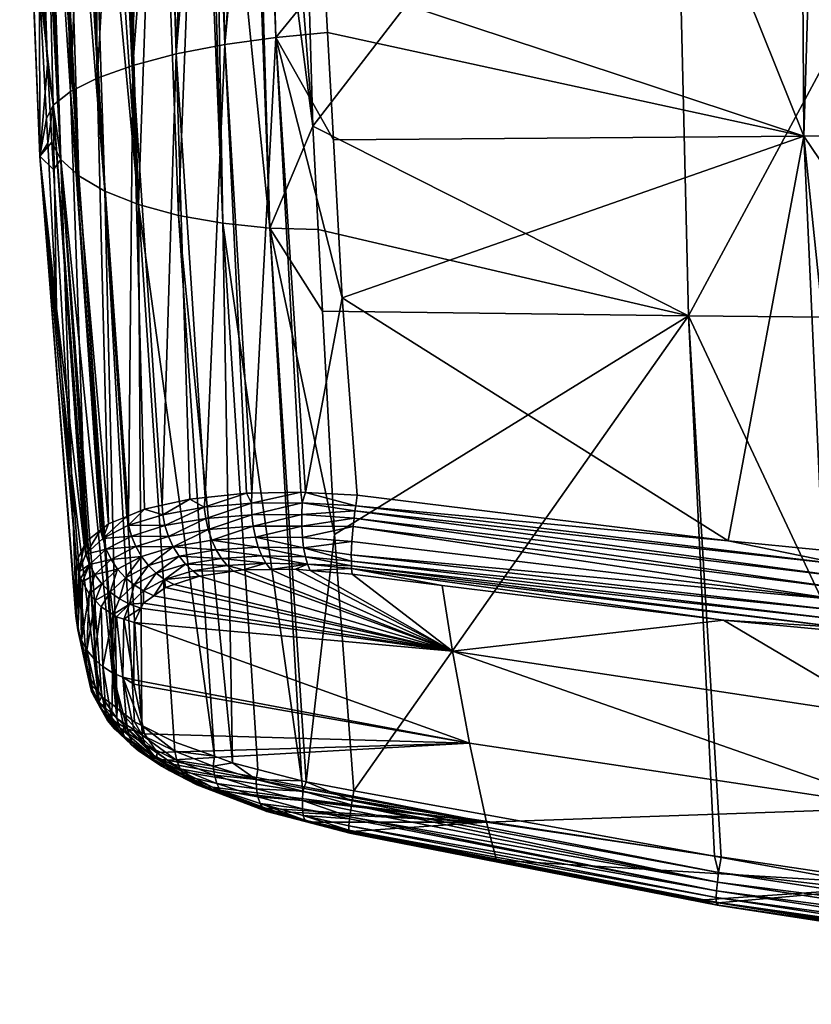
# Model space of a CAD drawing. Extents: x -0.096 to 0.095, y -0.173 to 0.
# Tile 66 of 202: x -0.096 to -0.063, y -0.073 to -0.032. Entities that reach past the tile are written whole.
import ezdxf

# ---------------------------------------------------------------- set-up
doc = ezdxf.new("R2010")
doc.units = 0
doc.layers.add('mesh', color=7, linetype='CONTINUOUS')

msp = doc.modelspace()

# ---------------------------------------------------------------- meshes
at = {"layer": 'mesh'}
mesh = msp.add_polyface(dxfattribs=at)
corners = [(-0.053246, -0.016041, -0.029793), (-0.053234, -0.016025, -0.029656), (-0.053645, -0.016027, -0.029627), (-0.048192, -0.015996, -0.03001), (-0.053285, -0.016562, -0.030246), (-0.037823, -0.01631, -0.031512), (-0.053282, -0.016419, -0.030214), (-0.053308, -0.016694, -0.030226), (-0.053333, -0.016824, -0.03021), (-0.052728, -0.016821, -0.030253), (-0.053276, -0.016284, -0.030144), (-0.068702, -0.016566, -0.028471), (-0.068695, -0.01643, -0.028402), (-0.053267, -0.016171, -0.030044), (-0.068683, -0.016316, -0.028302), (-0.053257, -0.016088, -0.029922), (-0.068669, -0.016234, -0.02818), (-0.068654, -0.016186, -0.028051), (-0.068611, -0.016189, -0.02771), (-0.061378, -0.015853, 0.004248), (-0.060777, -0.015826, 0.001699), (-0.048192, -0.016013, 0.021074), (-0.063059, -0.015912, 0.007628), (-0.062237, -0.015885, 0.006342), (-0.063724, -0.015933, 0.008668), (-0.065151, -0.015974, 0.01024), (-0.065492, -0.015983, 0.010507), (-0.061727, -0.016133, 0.020248), (-0.067324, -0.01603, 0.011943), (-0.07007, -0.015965, -0.013852), (-0.067588, -0.015921, -0.012644), (-0.067227, -0.015914, -0.012386), (-0.06586, -0.015889, -0.011407), (-0.049061, -0.01644, 0.021633), (-0.042173, -0.036572, 0.027553), (-0.062647, -0.016581, 0.02067), (-0.068596, -0.0155, 0.01267), (-0.068612, -0.01606, 0.01264), (-0.069193, -0.016073, 0.012955), (-0.071807, -0.016126, 0.013843), (-0.068672, -0.016992, -0.028251), (-0.068705, -0.016709, -0.028504), (-0.062615, -0.016143, 0.020173), (-0.072171, -0.016133, 0.013901), (-0.041807, -0.015956, 0.021464), (-0.041829, -0.01608, 0.021804), (-0.062648, -0.016405, 0.020661), (-0.06264, -0.016266, 0.020529), (-0.041836, -0.016299, 0.021986), (-0.062628, -0.016175, 0.02036), (-0.041821, -0.01599, 0.021637), (-0.063397, -0.016589, 0.020617), (-0.071291, -0.016671, 0.020058), (-0.083417, -0.016576, 0.018796), (-0.083379, -0.016402, 0.01839), (-0.083394, -0.016425, 0.018539)]
mesh.append_faces([[corners[k] for k in face] for face in [(0, 1, 2, 2), (0, 3, 1, 1), (4, 5, 6, 6), (7, 8, 9, 9), (10, 11, 6, 6), (10, 12, 11, 11), (13, 12, 10, 10), (13, 14, 12, 12), (15, 14, 13, 13), (15, 16, 14, 14), (0, 16, 15, 15), (0, 17, 16, 16), (2, 17, 0, 0), (2, 18, 17, 17), (19, 20, 21, 21), (21, 22, 23, 23), (24, 22, 21, 21), (21, 25, 24, 24), (21, 26, 25, 25), (27, 26, 21, 21), (27, 28, 26, 26), (2, 29, 18, 18), (2, 30, 29, 29), (2, 31, 30, 30), (1, 31, 2, 2), (1, 32, 31, 31), (3, 32, 1, 1), (33, 34, 35, 35), (36, 37, 38, 38), (39, 36, 38, 38), (40, 8, 41, 41), (7, 41, 8, 8), (4, 41, 7, 7), (6, 41, 4, 4), (6, 11, 41, 41), (42, 39, 38, 38), (42, 28, 27, 27), (42, 37, 28, 28), (38, 37, 42, 42), (42, 43, 39, 39), (21, 42, 27, 27), (21, 44, 42, 42), (45, 46, 47, 47), (48, 33, 46, 46), (49, 42, 50, 50), (47, 49, 45, 45), (46, 51, 52, 52), (46, 35, 51, 51), (33, 35, 46, 46), (53, 47, 46, 46), (49, 54, 42, 42), (47, 55, 49, 49)]])
mesh = msp.add_polyface(dxfattribs=at)
corners = [(-0.036424, -0.044377, -0.021377), (-0.037807, -0.016733, -0.031298), (-0.052251, -0.044261, -0.020039), (-0.03678, -0.016727, -0.03137), (-0.022692, -0.016645, -0.032357), (-0.053333, -0.016824, -0.03021), (-0.06802, -0.044109, -0.018245), (-0.052728, -0.016821, -0.030253), (-0.056669, -0.068279, -0.009675), (-0.066953, -0.066416, -0.009001), (-0.066675, -0.066466, -0.009019), (-0.036178, -0.070615, -0.010563), (-0.03577, -0.070662, -0.01058), (-0.022203, -0.044423, -0.022119), (-0.061658, -0.056969, 0.028781), (-0.061632, -0.057147, 0.028346), (-0.066571, -0.056672, 0.027849), (-0.060244, -0.05728, 0.028485), (-0.051119, -0.058157, 0.029402), (-0.062493, -0.053778, 0.029926), (-0.061535, -0.054386, 0.03012), (-0.066379, -0.053403, 0.029541), (-0.061475, -0.053876, 0.030027), (-0.050961, -0.054888, 0.03107), (-0.041151, -0.056085, 0.031889), (-0.041597, -0.055539, 0.031754), (-0.041111, -0.055573, 0.031789), (-0.035368, -0.055973, 0.032209), (-0.041223, -0.057544, 0.031562), (-0.061663, -0.056283, 0.029507), (-0.061647, -0.055848, 0.029782), (-0.041233, -0.05798, 0.031291), (-0.041235, -0.058359, 0.030955), (-0.061666, -0.056661, 0.029167), (-0.041205, -0.057069, 0.031755), (-0.04118, -0.056575, 0.031864), (-0.020696, -0.058074, 0.032833), (-0.061581, -0.054877, 0.030092), (-0.061619, -0.055372, 0.02998), (-0.020684, -0.05758, 0.032939), (-0.081788, -0.052161, 0.027668), (-0.081864, -0.052812, 0.027566), (-0.063253, -0.036693, 0.026139), (-0.063397, -0.016589, 0.020617), (-0.071291, -0.016671, 0.020058), (-0.062647, -0.016581, 0.02067), (-0.042173, -0.036572, 0.027553), (-0.049061, -0.01644, 0.021633), (-0.042333, -0.016396, 0.021932), (-0.082318, -0.043361, 0.025861), (-0.068672, -0.016992, -0.028251), (-0.081928, -0.054543, 0.026292), (-0.081823, -0.052463, 0.027621), (-0.081758, -0.051954, 0.027655), (-0.041836, -0.016299, 0.021986), (-0.02109, -0.036493, 0.028406)]
mesh.append_faces([[corners[k] for k in face] for face in [(0, 1, 2, 2), (0, 3, 1, 1), (4, 3, 0, 0), (2, 5, 6, 6), (2, 7, 5, 5), (1, 7, 2, 2), (6, 8, 2, 2), (9, 10, 6, 6), (11, 0, 2, 2), (12, 13, 0, 0), (14, 15, 16, 16), (14, 17, 15, 15), (14, 18, 17, 17), (19, 20, 21, 21), (19, 22, 20, 20), (23, 20, 22, 22), (23, 24, 20, 20), (25, 24, 23, 23), (24, 26, 27, 27), (25, 26, 24, 24), (28, 29, 30, 30), (28, 31, 29, 29), (32, 14, 33, 33), (31, 33, 29, 29), (31, 32, 33, 33), (34, 35, 36, 36), (34, 37, 35, 35), (38, 37, 34, 34), (35, 24, 39, 39), (35, 20, 24, 24), (37, 20, 35, 35), (37, 40, 20, 20), (28, 38, 34, 34), (30, 38, 28, 28), (30, 41, 38, 38), (42, 19, 21, 21), (43, 42, 44, 44), (45, 42, 43, 43), (45, 46, 42, 42), (47, 48, 46, 46), (26, 46, 27, 27), (42, 22, 19, 19), (42, 23, 22, 22), (46, 23, 42, 42), (46, 25, 23, 23), (26, 25, 46, 46), (49, 42, 21, 21), (6, 5, 50, 50), (51, 14, 16, 16), (38, 52, 37, 37), (20, 53, 21, 21), (46, 54, 55, 55)]])
mesh = msp.add_polyface(dxfattribs=at)
corners = [(-0.083304, -0.040548, -0.017389), (-0.06802, -0.044109, -0.018245), (-0.08353, -0.036282, -0.019083), (-0.085299, -0.040485, -0.016965), (-0.085999, -0.017176, -0.025747), (-0.087657, -0.017184, -0.025151), (-0.087239, -0.040287, -0.016205), (-0.09506, -0.017007, -0.014356), (-0.094487, -0.033727, -0.008025), (-0.093927, -0.037651, -0.00859), (-0.094297, -0.036938, -0.006722), (-0.09423, -0.038062, -0.006266), (-0.083125, -0.043913, -0.016053), (-0.094805, -0.037512, 0.002989), (-0.095533, -0.016967, -0.008583), (-0.09481, -0.03048, 0.010398), (-0.09563, -0.016952, -0.000732), (-0.094519, -0.035959, 0.011672), (-0.094465, -0.03698, 0.011909), (-0.094104, -0.043786, 0.013491), (-0.094244, -0.035414, 0.013756), (-0.089537, -0.016916, 0.016558), (-0.088467, -0.016903, 0.017331), (-0.089168, -0.033296, 0.021018), (-0.085504, -0.016864, 0.018524), (-0.083052, -0.030134, 0.022639), (-0.08506, -0.03261, 0.022866), (-0.08268, -0.036844, 0.024274), (-0.082318, -0.043361, 0.025861), (-0.082926, -0.032415, 0.023195), (-0.09114, -0.052364, 0.021866), (-0.092431, -0.034292, 0.017781), (-0.090953, -0.033765, 0.019546), (-0.091964, -0.052702, 0.020619), (-0.093536, -0.034851, 0.015816), (-0.092888, -0.053421, 0.018232), (-0.063253, -0.036693, 0.026139), (-0.071291, -0.016671, 0.020058), (-0.068672, -0.016992, -0.028251), (-0.084076, -0.017161, -0.026284), (-0.085026, -0.017171, -0.026097), (-0.08819, -0.017124, -0.024889), (-0.089077, -0.039963, -0.015133), (-0.08994, -0.017177, -0.023714), (-0.090727, -0.039516, -0.013775), (-0.09282, -0.017129, -0.020473), (-0.092116, -0.038965, -0.012184), (-0.091453, -0.017158, -0.022269), (-0.091592, -0.017099, -0.022184), (-0.093861, -0.017092, -0.018503), (-0.09319, -0.038333, -0.010429), (-0.094622, -0.017051, -0.016439), (-0.094496, -0.017063, -0.017038), (-0.095593, -0.016958, -0.003728), (-0.094691, -0.016977, 0.009039), (-0.091397, -0.016846, 0.014999), (-0.090672, -0.01693, 0.015737), (-0.092806, -0.016954, 0.013218), (-0.08967, -0.016918, 0.016462), (-0.087762, -0.016808, 0.017668), (-0.087167, -0.032907, 0.022134), (-0.087569, -0.016892, 0.017725), (-0.086045, -0.051423, 0.02631), (-0.083838, -0.051397, 0.027165), (-0.084023, -0.051388, 0.027125), (-0.089754, -0.05193, 0.023579), (-0.087973, -0.051605, 0.025118)]
mesh.append_faces([[corners[k] for k in face] for face in [(0, 1, 2, 2), (3, 0, 2, 2), (2, 4, 3, 3), (5, 6, 3, 3), (7, 8, 9, 9), (9, 10, 11, 11), (8, 10, 9, 9), (3, 12, 0, 0), (13, 10, 8, 8), (7, 14, 8, 8), (15, 13, 16, 16), (17, 13, 15, 15), (17, 18, 13, 13), (18, 19, 13, 13), (11, 10, 13, 13), (20, 17, 15, 15), (21, 22, 23, 23), (24, 25, 26, 26), (26, 27, 28, 28), (26, 29, 27, 27), (25, 29, 26, 26), (30, 31, 32, 32), (33, 34, 31, 31), (34, 35, 20, 20), (18, 20, 19, 19), (18, 17, 20, 20), (36, 29, 25, 25), (37, 36, 25, 25), (27, 36, 28, 28), (27, 29, 36, 36), (2, 1, 38, 38), (39, 40, 2, 2), (41, 42, 6, 6), (43, 44, 42, 42), (44, 45, 46, 46), (47, 48, 44, 44), (49, 50, 46, 46), (50, 51, 9, 9), (52, 51, 50, 50), (8, 53, 13, 13), (20, 54, 34, 34), (15, 54, 20, 20), (55, 32, 31, 31), (55, 56, 32, 32), (34, 57, 31, 31), (58, 23, 32, 32), (23, 59, 60, 60), (59, 61, 60, 60), (26, 62, 60, 60), (63, 64, 26, 26), (23, 65, 32, 32), (60, 66, 23, 23)]])
mesh = msp.add_polyface(dxfattribs=at)
corners = [(-0.092261, -0.017015, -0.021321), (-0.092235, -0.017143, -0.021302), (-0.091759, -0.017155, -0.021977), (-0.092883, -0.017002, -0.020428), (-0.08353, -0.036282, -0.019083), (-0.085026, -0.017171, -0.026097), (-0.085999, -0.017176, -0.025747), (-0.087956, -0.017183, -0.024962), (-0.087239, -0.040287, -0.016205), (-0.087657, -0.017184, -0.025151), (-0.090727, -0.039516, -0.013775), (-0.092116, -0.038965, -0.012184), (-0.093303, -0.017118, -0.019789), (-0.09343, -0.017112, -0.019497), (-0.09319, -0.038333, -0.010429), (-0.094292, -0.017073, -0.017509), (-0.094496, -0.017063, -0.017038), (-0.093927, -0.037651, -0.00859), (-0.094837, -0.017029, -0.01542), (-0.09506, -0.017007, -0.014356), (-0.087167, -0.032907, 0.022134), (-0.087569, -0.016892, 0.017725), (-0.085964, -0.01687, 0.01843), (-0.068672, -0.016992, -0.028251), (-0.084076, -0.017161, -0.026284), (-0.091592, -0.017099, -0.022184), (-0.09282, -0.017129, -0.020473), (-0.086169, -0.017177, -0.025686), (-0.08819, -0.017124, -0.024889), (-0.091453, -0.017158, -0.022269), (-0.08994, -0.017177, -0.023714), (-0.084082, -0.017036, -0.026312), (-0.086206, -0.017055, -0.025784), (-0.090007, -0.017054, -0.023688), (-0.088199, -0.016993, -0.024901), (-0.085299, -0.040485, -0.016965), (-0.089077, -0.039963, -0.015133), (-0.093861, -0.017092, -0.018503), (-0.094622, -0.017051, -0.016439), (-0.094805, -0.037512, 0.002989), (-0.095593, -0.016958, -0.003728), (-0.09563, -0.016952, -0.000732), (-0.094487, -0.033727, -0.008025), (-0.095533, -0.016967, -0.008583), (-0.09481, -0.03048, 0.010398), (-0.095126, -0.016984, 0.006926), (-0.093536, -0.034851, 0.015816), (-0.094691, -0.016977, 0.009039), (-0.093968, -0.016967, 0.011194), (-0.094868, -0.016979, 0.008511), (-0.091397, -0.016846, 0.014999), (-0.092431, -0.034292, 0.017781), (-0.092537, -0.016951, 0.013676), (-0.092806, -0.016954, 0.013218), (-0.08967, -0.016918, 0.016462), (-0.090953, -0.033765, 0.019546), (-0.090672, -0.01693, 0.015737), (-0.089537, -0.016916, 0.016558), (-0.089168, -0.033296, 0.021018), (-0.088467, -0.016903, 0.017331), (-0.087762, -0.016808, 0.017668), (-0.085657, -0.016781, 0.018487), (-0.085504, -0.016864, 0.018524), (-0.08506, -0.03261, 0.022866), (-0.083428, -0.016834, 0.018949), (-0.083052, -0.030134, 0.022639), (-0.071291, -0.016671, 0.020058)]
mesh.append_faces([[corners[k] for k in face] for face in [(0, 1, 2, 2), (0, 3, 1, 1), (4, 5, 6, 6), (7, 8, 9, 9), (10, 2, 1, 1), (11, 12, 13, 13), (14, 15, 16, 16), (17, 18, 19, 19), (20, 21, 22, 22), (4, 23, 24, 24), (25, 0, 2, 2), (3, 26, 1, 1), (5, 27, 6, 6), (7, 9, 28, 28), (25, 29, 30, 30), (24, 27, 5, 5), (31, 27, 24, 24), (31, 32, 27, 27), (28, 33, 30, 30), (34, 33, 28, 28), (27, 28, 9, 9), (32, 28, 27, 27), (32, 34, 28, 28), (33, 25, 30, 30), (35, 6, 27, 27), (9, 35, 27, 27), (28, 8, 7, 7), (30, 36, 28, 28), (29, 10, 30, 30), (10, 1, 26, 26), (10, 25, 2, 2), (37, 11, 13, 13), (11, 26, 12, 12), (14, 37, 15, 15), (17, 38, 18, 18), (39, 40, 41, 41), (42, 43, 40, 40), (44, 41, 45, 45), (46, 47, 48, 48), (44, 49, 47, 47), (45, 49, 44, 44), (50, 51, 52, 52), (51, 53, 52, 52), (46, 48, 53, 53), (54, 55, 56, 56), (57, 58, 54, 54), (58, 59, 60, 60), (20, 22, 61, 61), (62, 63, 61, 61), (64, 65, 62, 62), (63, 20, 61, 61), (66, 65, 64, 64)]])
mesh = msp.add_polyface(dxfattribs=at)
corners = [(-0.086841, -0.062567, -0.006489), (-0.087239, -0.040287, -0.016205), (-0.089077, -0.039963, -0.015133), (-0.083986, -0.063309, -0.007634), (-0.085299, -0.040485, -0.016965), (-0.089727, -0.052319, 0.023704), (-0.088609, -0.051672, 0.024707), (-0.088008, -0.052012, 0.025185), (-0.086266, -0.051427, 0.026221), (-0.086063, -0.051847, 0.026357), (-0.087072, -0.054414, 0.024224), (-0.086801, -0.054652, 0.023887), (-0.088487, -0.054641, 0.022994), (-0.086398, -0.054595, 0.024219), (-0.085472, -0.054321, 0.025202), (-0.085266, -0.05458, 0.024791), (-0.083746, -0.054367, 0.0259), (-0.08424, -0.054567, 0.025309), (-0.085783, -0.05366, 0.025819), (-0.085902, -0.053244, 0.026054), (-0.083909, -0.053688, 0.026586), (-0.087701, -0.053373, 0.024949), (-0.087518, -0.053775, 0.024752), (-0.089291, -0.053644, 0.023564), (-0.089052, -0.054032, 0.023415), (-0.085637, -0.054022, 0.025531), (-0.087305, -0.054126, 0.024506), (-0.08878, -0.054367, 0.023222), (-0.083837, -0.054061, 0.026265), (-0.088201, -0.05485, 0.022733), (-0.08599, -0.05279, 0.026225), (-0.086044, -0.052318, 0.026326), (-0.083988, -0.05231, 0.027152), (-0.087846, -0.052933, 0.025089), (-0.087949, -0.052474, 0.025167), (-0.089487, -0.053218, 0.023663), (-0.089633, -0.052771, 0.023709), (-0.083965, -0.051828, 0.027187), (-0.083987, -0.052794, 0.02704), (-0.077757, -0.057958, 0.020367), (-0.089607, -0.055321, 0.02088), (-0.089255, -0.055203, 0.021345), (-0.087973, -0.051605, 0.025118), (-0.086045, -0.051423, 0.02631), (-0.084023, -0.051388, 0.027125), (-0.090093, -0.055664, 0.019774), (-0.08506, -0.03261, 0.022866), (-0.089168, -0.033296, 0.021018), (-0.087167, -0.032907, 0.022134)]
mesh.append_faces([[corners[k] for k in face] for face in [(0, 1, 2, 2), (1, 3, 4, 4), (5, 6, 7, 7), (8, 9, 7, 7), (10, 11, 12, 12), (10, 13, 11, 11), (14, 13, 10, 10), (14, 15, 13, 13), (16, 15, 14, 14), (16, 17, 15, 15), (18, 19, 20, 20), (18, 21, 19, 19), (22, 21, 18, 18), (22, 23, 21, 21), (24, 23, 22, 22), (14, 25, 16, 16), (14, 26, 25, 25), (10, 26, 14, 14), (10, 27, 26, 26), (12, 27, 10, 10), (25, 18, 28, 28), (25, 22, 18, 18), (26, 22, 25, 25), (26, 24, 22, 22), (27, 24, 26, 26), (11, 29, 12, 12), (30, 31, 32, 32), (33, 31, 30, 30), (33, 34, 31, 31), (35, 34, 33, 33), (35, 36, 34, 34), (31, 9, 37, 37), (34, 9, 31, 31), (34, 7, 9, 9), (36, 7, 34, 34), (36, 5, 7, 7), (19, 30, 38, 38), (21, 30, 19, 19), (21, 33, 30, 30), (23, 33, 21, 21), (23, 35, 33, 33), (39, 29, 11, 11), (39, 40, 41, 41), (7, 6, 42, 42), (8, 7, 42, 42), (43, 9, 8, 8), (9, 43, 44, 44), (39, 45, 40, 40), (44, 43, 46, 46), (47, 42, 6, 6), (48, 8, 42, 42), (43, 8, 48, 48)]])
mesh = msp.add_polyface(dxfattribs=at)
corners = [(-0.083304, -0.040548, -0.017389), (-0.083125, -0.043913, -0.016053), (-0.06802, -0.044109, -0.018245), (-0.082635, -0.053139, -0.012389), (-0.081833, -0.063718, -0.008025), (-0.085299, -0.040485, -0.016965), (-0.086063, -0.051847, 0.026357), (-0.084023, -0.051388, 0.027125), (-0.083965, -0.051828, 0.027187), (-0.083633, -0.054621, 0.025464), (-0.08424, -0.054567, 0.025309), (-0.083746, -0.054367, 0.0259), (-0.083909, -0.053688, 0.026586), (-0.085902, -0.053244, 0.026054), (-0.08396, -0.05326, 0.026849), (-0.083837, -0.054061, 0.026265), (-0.081938, -0.054434, 0.026472), (-0.085637, -0.054022, 0.025531), (-0.085783, -0.05366, 0.025819), (-0.08599, -0.05279, 0.026225), (-0.083988, -0.05231, 0.027152), (-0.083987, -0.052794, 0.02704), (-0.081788, -0.052161, 0.027668), (-0.086044, -0.052318, 0.026326), (-0.081864, -0.052812, 0.027566), (-0.081906, -0.054776, 0.025904), (-0.077757, -0.057958, 0.020367), (-0.085266, -0.05458, 0.024791), (-0.086801, -0.054652, 0.023887), (-0.086398, -0.054595, 0.024219), (-0.061647, -0.055848, 0.029782), (-0.061663, -0.056283, 0.029507), (-0.081941, -0.053978, 0.026953), (-0.061666, -0.056661, 0.029167), (-0.061658, -0.056969, 0.028781), (-0.082318, -0.043361, 0.025861), (-0.066379, -0.053403, 0.029541), (-0.081692, -0.051506, 0.027625), (-0.083804, -0.063343, -0.007667), (-0.083838, -0.051397, 0.027165), (-0.081928, -0.054543, 0.026292), (-0.081916, -0.053428, 0.027324), (-0.081939, -0.054238, 0.026679), (-0.081758, -0.051954, 0.027655), (-0.081823, -0.052463, 0.027621), (-0.08506, -0.03261, 0.022866), (-0.078192, -0.055236, 0.026375), (-0.066571, -0.056672, 0.027849), (-0.061619, -0.055372, 0.02998), (-0.061535, -0.054386, 0.03012), (-0.061581, -0.054877, 0.030092)]
mesh.append_faces([[corners[k] for k in face] for face in [(0, 1, 2, 2), (2, 3, 4, 4), (1, 3, 2, 2), (5, 3, 1, 1), (6, 7, 8, 8), (9, 10, 11, 11), (12, 13, 14, 14), (11, 15, 16, 16), (11, 17, 15, 15), (15, 18, 12, 12), (19, 20, 21, 21), (20, 8, 22, 22), (23, 8, 20, 20), (14, 21, 24, 24), (13, 21, 14, 14), (25, 26, 9, 9), (26, 10, 9, 9), (26, 27, 10, 10), (26, 28, 29, 29), (30, 31, 32, 32), (33, 34, 16, 16), (35, 36, 37, 37), (38, 3, 5, 5), (8, 7, 39, 39), (40, 25, 9, 9), (41, 32, 12, 12), (42, 12, 32, 32), (16, 15, 42, 42), (11, 40, 9, 9), (16, 40, 11, 11), (12, 14, 41, 41), (15, 12, 42, 42), (43, 39, 37, 37), (43, 8, 39, 39), (43, 22, 8, 8), (21, 44, 24, 24), (21, 20, 44, 44), (20, 22, 44, 44), (14, 24, 41, 41), (39, 35, 37, 37), (39, 45, 35, 35), (46, 25, 40, 40), (43, 37, 36, 36), (30, 32, 41, 41), (40, 47, 46, 46), (40, 16, 34, 34), (33, 16, 42, 42), (31, 42, 32, 32), (31, 33, 42, 42), (24, 44, 48, 48), (22, 43, 49, 49), (44, 22, 50, 50), (41, 24, 30, 30)]])
mesh = msp.add_polyface(dxfattribs=at)
corners = [(-0.093927, -0.037651, -0.00859), (-0.09423, -0.038062, -0.006266), (-0.093491, -0.050578, -0.001188), (-0.092402, -0.059578, 0.00051), (-0.092377, -0.059616, 0.000403), (-0.092237, -0.059834, -0.000203), (-0.091665, -0.060272, -0.001323), (-0.09319, -0.038333, -0.010429), (-0.091601, -0.060321, -0.001448), (-0.092116, -0.038965, -0.012184), (-0.094805, -0.037512, 0.002989), (-0.093283, -0.054255, 0.015677), (-0.093314, -0.056511, 0.009457), (-0.094104, -0.043786, 0.013491), (-0.092948, -0.053547, 0.017847), (-0.092903, -0.053946, 0.017972), (-0.092969, -0.053591, 0.017713), (-0.092888, -0.053421, 0.018232), (-0.092204, -0.053306, 0.020039), (-0.092231, -0.052909, 0.01993), (-0.091964, -0.052702, 0.020619), (-0.09229, -0.052955, 0.019778), (-0.091207, -0.052391, 0.021764), (-0.09114, -0.052364, 0.021866), (-0.091138, -0.052757, 0.021969), (-0.092063, -0.05374, 0.020111), (-0.092753, -0.054375, 0.018084), (-0.090835, -0.053635, 0.021999), (-0.091857, -0.054165, 0.020152), (-0.090598, -0.054047, 0.021949), (-0.089291, -0.053644, 0.023564), (-0.089052, -0.054032, 0.023415), (-0.090313, -0.054419, 0.021856), (-0.091016, -0.053199, 0.022005), (-0.089633, -0.052771, 0.023709), (-0.089487, -0.053218, 0.023663), (-0.089727, -0.052319, 0.023704), (-0.090481, -0.052093, 0.022862), (-0.090953, -0.033765, 0.019546), (-0.092431, -0.034292, 0.017781), (-0.093536, -0.034851, 0.015816), (-0.094244, -0.035414, 0.013756), (-0.090589, -0.061018, -0.00319), (-0.090727, -0.039516, -0.013775), (-0.090893, -0.060864, -0.002836), (-0.087595, -0.062294, -0.005943), (-0.089077, -0.039963, -0.015133), (-0.093288, -0.056645, 0.009061), (-0.089754, -0.05193, 0.023579), (-0.088609, -0.051672, 0.024707), (-0.089168, -0.033296, 0.021018)]
mesh.append_faces([[corners[k] for k in face] for face in [(0, 1, 2, 2), (3, 0, 2, 2), (4, 5, 0, 0), (6, 7, 0, 0), (8, 9, 7, 7), (10, 11, 12, 12), (10, 13, 11, 11), (1, 10, 2, 2), (14, 15, 16, 16), (14, 17, 15, 15), (18, 19, 20, 20), (18, 21, 19, 19), (22, 23, 24, 24), (25, 26, 15, 15), (27, 28, 25, 25), (27, 29, 28, 28), (30, 29, 27, 27), (31, 32, 30, 30), (33, 34, 35, 35), (33, 24, 34, 34), (18, 24, 33, 33), (18, 22, 24, 24), (20, 22, 18, 18), (24, 36, 34, 34), (24, 37, 36, 36), (23, 37, 24, 24), (27, 35, 30, 30), (27, 33, 35, 35), (25, 33, 27, 27), (25, 18, 33, 33), (15, 18, 25, 25), (15, 21, 18, 18), (17, 21, 15, 15), (23, 38, 37, 37), (22, 39, 23, 23), (20, 39, 22, 22), (19, 40, 20, 20), (41, 14, 16, 16), (41, 17, 14, 14), (40, 21, 17, 17), (19, 21, 40, 40), (13, 16, 11, 11), (13, 41, 16, 16), (9, 42, 43, 43), (44, 42, 9, 9), (45, 46, 43, 43), (10, 12, 47, 47), (2, 10, 47, 47), (37, 48, 36, 36), (36, 48, 49, 49), (38, 48, 37, 37), (49, 48, 50, 50)]])
mesh = msp.add_polyface(dxfattribs=at)
corners = [(-0.092377, -0.059616, 0.000403), (-0.093927, -0.037651, -0.00859), (-0.092402, -0.059578, 0.00051), (-0.091665, -0.060272, -0.001323), (-0.092237, -0.059834, -0.000203), (-0.091601, -0.060321, -0.001448), (-0.09319, -0.038333, -0.010429), (-0.090893, -0.060864, -0.002836), (-0.092116, -0.038965, -0.012184), (-0.093077, -0.057501, 0.009348), (-0.09304, -0.05509, 0.015982), (-0.092767, -0.055589, 0.016159), (-0.089646, -0.054995, 0.021558), (-0.089255, -0.055203, 0.021345), (-0.089607, -0.055321, 0.02088), (-0.088201, -0.05485, 0.022733), (-0.090623, -0.056174, 0.018211), (-0.091094, -0.056015, 0.018263), (-0.090525, -0.055969, 0.018789), (-0.092753, -0.054375, 0.018084), (-0.093115, -0.054952, 0.015933), (-0.092532, -0.05479, 0.018176), (-0.091857, -0.054165, 0.020152), (-0.091588, -0.054564, 0.020158), (-0.090598, -0.054047, 0.021949), (-0.091267, -0.05492, 0.020126), (-0.090313, -0.054419, 0.021856), (-0.090907, -0.055221, 0.020061), (-0.089991, -0.054738, 0.021723), (-0.090522, -0.055458, 0.019965), (-0.092063, -0.05374, 0.020111), (-0.089291, -0.053644, 0.023564), (-0.089052, -0.054032, 0.023415), (-0.08878, -0.054367, 0.023222), (-0.088487, -0.054641, 0.022994), (-0.092243, -0.055176, 0.018242), (-0.091897, -0.055516, 0.018278), (-0.091509, -0.055798, 0.018285), (-0.090727, -0.039516, -0.013775), (-0.090589, -0.061018, -0.00319), (-0.089258, -0.061691, -0.00474), (-0.093226, -0.057079, 0.009195), (-0.093183, -0.054672, 0.01583), (-0.093283, -0.054255, 0.015677), (-0.093314, -0.056511, 0.009457), (-0.092969, -0.053591, 0.017713), (-0.092903, -0.053946, 0.017972), (-0.092514, -0.055858, 0.01625), (-0.091765, -0.056441, 0.01644), (-0.09226, -0.056126, 0.016341), (-0.090093, -0.055664, 0.019774)]
mesh.append_faces([[corners[k] for k in face] for face in [(0, 1, 2, 2), (3, 1, 4, 4), (5, 6, 3, 3), (7, 8, 5, 5), (9, 10, 11, 11), (12, 13, 14, 14), (12, 15, 13, 13), (16, 17, 18, 18), (19, 10, 20, 20), (19, 21, 10, 10), (22, 21, 19, 19), (22, 23, 21, 21), (24, 23, 22, 22), (24, 25, 23, 23), (26, 25, 24, 24), (26, 27, 25, 25), (28, 27, 26, 26), (28, 29, 27, 27), (12, 29, 28, 28), (30, 22, 19, 19), (31, 26, 24, 24), (32, 28, 26, 26), (33, 28, 32, 32), (33, 12, 28, 28), (34, 12, 33, 33), (34, 15, 12, 12), (21, 11, 10, 10), (21, 35, 11, 11), (23, 35, 21, 21), (23, 36, 35, 35), (25, 36, 23, 23), (25, 37, 36, 36), (27, 37, 25, 25), (27, 17, 37, 37), (29, 17, 27, 27), (29, 18, 17, 17), (38, 39, 40, 40), (41, 42, 20, 20), (43, 42, 44, 44), (19, 20, 42, 42), (45, 42, 43, 43), (45, 46, 42, 42), (47, 35, 36, 36), (11, 35, 47, 47), (48, 37, 17, 17), (48, 36, 37, 37), (49, 36, 48, 48), (49, 47, 36, 36), (12, 50, 29, 29), (14, 50, 12, 12), (46, 19, 42, 42), (50, 18, 29, 29)]])
mesh = msp.add_polyface(dxfattribs=at)
corners = [(-0.088016, -0.063555, -0.002452), (-0.087675, -0.063563, -0.002083), (-0.087373, -0.063717, -0.00241), (-0.085468, -0.06444, -0.003636), (-0.085245, -0.064608, -0.004252), (-0.085039, -0.064567, -0.003789), (-0.087353, -0.063695, -0.004724), (-0.08558, -0.064447, -0.005172), (-0.085707, -0.064245, -0.005625), (-0.088586, -0.063321, -0.003189), (-0.087168, -0.063907, -0.004308), (-0.088822, -0.063095, -0.00356), (-0.085423, -0.064568, -0.004707), (-0.088313, -0.063475, -0.002815), (-0.086841, -0.062567, -0.006489), (-0.087641, -0.062703, -0.005765), (-0.085863, -0.063258, -0.006736), (-0.083938, -0.06374, -0.007414), (-0.083986, -0.063309, -0.007634), (-0.089149, -0.062463, -0.004233), (-0.08923, -0.062086, -0.004511), (-0.087592, -0.063078, -0.005466), (-0.08585, -0.063635, -0.006423), (-0.083962, -0.064125, -0.007092), (-0.0889, -0.062937, -0.000754), (-0.089983, -0.0624, 0.000188), (-0.089012, -0.062805, -0.003913), (-0.087496, -0.063415, -0.005115), (-0.085798, -0.06397, -0.006048), (-0.083958, -0.064464, -0.006701), (-0.089464, -0.062879, -0.001523), (-0.076357, -0.065007, 0.000789), (-0.08932, -0.06262, 0.000036), (-0.089533, -0.062459, 0.000439), (-0.077057, -0.061751, 0.010673), (-0.090477, -0.061372, 0.003433), (-0.090915, -0.059314, 0.009516), (-0.077757, -0.057958, 0.020367), (-0.090623, -0.056174, 0.018211), (-0.090525, -0.055969, 0.018789), (-0.090909, -0.05677, 0.016529), (-0.089956, -0.06214, 0.001236), (-0.090727, -0.039516, -0.013775), (-0.089258, -0.061691, -0.00474), (-0.087595, -0.062294, -0.005943), (-0.089077, -0.039963, -0.015133), (-0.085804, -0.062837, -0.006905), (-0.087239, -0.040287, -0.016205), (-0.090915, -0.059139, 0.009997)]
mesh.append_faces([[corners[k] for k in face] for face in [(0, 1, 2, 2), (3, 0, 2, 2), (3, 4, 0, 0), (5, 4, 3, 3), (6, 7, 8, 8), (9, 10, 11, 11), (9, 12, 10, 10), (13, 12, 9, 9), (7, 10, 12, 12), (6, 10, 7, 7), (6, 11, 10, 10), (14, 15, 16, 16), (17, 18, 16, 16), (19, 15, 20, 20), (21, 15, 19, 19), (21, 16, 15, 15), (22, 16, 21, 21), (22, 17, 16, 16), (23, 17, 22, 22), (0, 24, 1, 1), (0, 25, 24, 24), (26, 21, 19, 19), (27, 21, 26, 26), (27, 22, 21, 21), (28, 22, 27, 27), (28, 23, 22, 22), (11, 27, 26, 26), (6, 27, 11, 11), (6, 28, 27, 27), (8, 28, 6, 6), (8, 29, 28, 28), (30, 13, 9, 9), (0, 13, 30, 30), (0, 12, 13, 13), (4, 12, 0, 0), (31, 32, 33, 33), (31, 24, 32, 32), (34, 35, 36, 36), (37, 38, 39, 39), (37, 40, 38, 38), (34, 33, 41, 41), (42, 43, 44, 44), (14, 45, 44, 44), (46, 47, 14, 14), (47, 46, 18, 18), (20, 44, 43, 43), (15, 44, 20, 20), (14, 16, 46, 46), (44, 15, 14, 14), (16, 18, 46, 46), (34, 36, 48, 48), (34, 48, 40, 40)]])
mesh = msp.add_polyface(dxfattribs=at)
corners = [(-0.06802, -0.044109, -0.018245), (-0.081833, -0.063718, -0.008025), (-0.066953, -0.066416, -0.009001), (-0.083544, -0.065011, -0.004321), (-0.085245, -0.064608, -0.004252), (-0.085039, -0.064567, -0.003789), (-0.081986, -0.065451, -0.005061), (-0.081937, -0.065396, -0.004574), (-0.085707, -0.064245, -0.005625), (-0.08386, -0.064933, -0.005771), (-0.083924, -0.064738, -0.006254), (-0.08558, -0.064447, -0.005172), (-0.082005, -0.065473, -0.005259), (-0.082021, -0.065438, -0.00557), (-0.085423, -0.064568, -0.004707), (-0.08204, -0.065344, -0.00609), (-0.08204, -0.065395, -0.005946), (-0.082039, -0.065164, -0.006599), (-0.082003, -0.064794, -0.007183), (-0.081965, -0.064525, -0.007448), (-0.083962, -0.064125, -0.007092), (-0.081904, -0.064134, -0.007771), (-0.083938, -0.06374, -0.007414), (-0.081933, -0.064303, -0.007667), (-0.083958, -0.064464, -0.006701), (-0.085798, -0.06397, -0.006048), (-0.082011, -0.064875, -0.007055), (-0.066775, -0.067091, -0.008842), (-0.066824, -0.067493, -0.008522), (-0.06686, -0.067845, -0.008124), (-0.05929, -0.064419, 0.011436), (-0.077057, -0.061751, 0.010673), (-0.077757, -0.057958, 0.020367), (-0.087675, -0.063563, -0.002083), (-0.0889, -0.062937, -0.000754), (-0.076357, -0.065007, 0.000789), (-0.087373, -0.063717, -0.00241), (-0.085468, -0.06444, -0.003636), (-0.075944, -0.066577, -0.004996), (-0.089956, -0.06214, 0.001236), (-0.090477, -0.061372, 0.003433), (-0.090909, -0.05677, 0.016529), (-0.081906, -0.054776, 0.025904), (-0.078192, -0.055236, 0.026375), (-0.086398, -0.054595, 0.024219), (-0.085266, -0.05458, 0.024791), (-0.089255, -0.055203, 0.021345), (-0.088201, -0.05485, 0.022733), (-0.089533, -0.062459, 0.000439), (-0.066571, -0.056672, 0.027849), (-0.085299, -0.040485, -0.016965), (-0.083986, -0.063309, -0.007634), (-0.083804, -0.063343, -0.007667), (-0.082635, -0.053139, -0.012389), (-0.090525, -0.055969, 0.018789), (-0.090093, -0.055664, 0.019774)]
mesh.append_faces([[corners[k] for k in face] for face in [(0, 1, 2, 2), (3, 4, 5, 5), (3, 6, 4, 4), (7, 6, 3, 3), (8, 9, 10, 10), (8, 11, 9, 9), (12, 13, 14, 14), (15, 9, 16, 16), (15, 10, 9, 9), (17, 10, 15, 15), (9, 13, 16, 16), (9, 14, 13, 13), (11, 14, 9, 9), (18, 19, 20, 20), (21, 22, 23, 23), (20, 23, 22, 22), (19, 23, 20, 20), (24, 20, 25, 25), (24, 18, 20, 20), (26, 18, 24, 24), (10, 24, 8, 8), (10, 26, 24, 24), (17, 26, 10, 10), (4, 12, 14, 14), (6, 12, 4, 4), (21, 2, 1, 1), (23, 27, 21, 21), (28, 19, 18, 18), (23, 19, 28, 28), (29, 26, 17, 17), (30, 31, 32, 32), (33, 34, 35, 35), (35, 36, 33, 33), (35, 37, 36, 36), (5, 37, 35, 35), (35, 3, 5, 5), (35, 7, 3, 3), (38, 7, 35, 35), (39, 40, 31, 31), (31, 41, 32, 32), (42, 43, 32, 32), (44, 45, 32, 32), (46, 47, 32, 32), (31, 35, 48, 48), (30, 35, 31, 31), (43, 49, 32, 32), (50, 51, 52, 52), (52, 1, 53, 53), (22, 52, 51, 51), (21, 52, 22, 22), (1, 52, 21, 21), (54, 55, 32, 32)]])
mesh = msp.add_polyface(dxfattribs=at)
corners = [(-0.052251, -0.044261, -0.020039), (-0.051485, -0.06887, -0.009899), (-0.051348, -0.068886, -0.009905), (-0.056669, -0.068279, -0.009675), (-0.06802, -0.044109, -0.018245), (-0.066675, -0.066466, -0.009019), (-0.036178, -0.070615, -0.010563), (-0.03577, -0.070662, -0.01058), (-0.036424, -0.044377, -0.021377), (-0.033711, -0.065285, 0.017433), (-0.035857, -0.064775, 0.017741), (-0.035796, -0.064719, 0.017891), (-0.036888, -0.06623, 0.013632), (-0.034835, -0.066947, 0.012715), (-0.029217, -0.062037, 0.026039), (-0.032158, -0.061893, 0.025399), (-0.030952, -0.061261, 0.026985), (-0.031834, -0.063641, 0.021885), (-0.03375, -0.06297, 0.022595), (-0.029598, -0.067597, 0.016962), (-0.031602, -0.066245, 0.017109), (-0.029854, -0.064705, 0.021289), (-0.035521, -0.059241, 0.030559), (-0.027501, -0.059641, 0.030992), (-0.029522, -0.060511, 0.028867), (-0.041213, -0.058845, 0.030137), (-0.042087, -0.058785, 0.030072), (-0.041753, -0.062675, 0.021585), (-0.059828, -0.06067, 0.021067), (-0.061632, -0.057147, 0.028346), (-0.060244, -0.05728, 0.028485), (-0.066571, -0.056672, 0.027849), (-0.051119, -0.058157, 0.029402), (-0.05929, -0.064419, 0.011436), (-0.058752, -0.06763, 0.001615), (-0.076357, -0.065007, 0.000789), (-0.041378, -0.066391, 0.012001), (-0.077757, -0.057958, 0.020367), (-0.04123, -0.058668, 0.030573), (-0.061658, -0.056969, 0.028781), (-0.020704, -0.058549, 0.032642), (-0.041233, -0.05798, 0.031291), (-0.041223, -0.057544, 0.031562), (-0.020709, -0.058984, 0.032374), (-0.041235, -0.058359, 0.030955), (-0.02479, -0.059475, 0.031475), (-0.02194, -0.059301, 0.031984), (-0.041205, -0.057069, 0.031755), (-0.034282, -0.063329, 0.021657)]
mesh.append_faces([[corners[k] for k in face] for face in [(0, 1, 2, 2), (0, 3, 1, 1), (4, 5, 3, 3), (6, 0, 2, 2), (7, 8, 6, 6), (9, 10, 11, 11), (9, 12, 10, 10), (13, 12, 9, 9), (14, 15, 16, 16), (17, 15, 14, 14), (17, 18, 15, 15), (19, 20, 21, 21), (21, 17, 14, 14), (20, 17, 21, 21), (20, 9, 17, 17), (22, 23, 24, 24), (25, 18, 26, 26), (25, 15, 18, 18), (22, 15, 25, 25), (22, 16, 15, 15), (24, 16, 22, 22), (27, 10, 12, 12), (27, 11, 10, 10), (28, 29, 30, 30), (28, 31, 29, 29), (32, 28, 30, 30), (32, 27, 28, 28), (26, 27, 32, 32), (33, 34, 35, 35), (36, 27, 12, 12), (33, 27, 36, 36), (33, 28, 27, 27), (37, 28, 33, 33), (37, 31, 28, 28), (22, 25, 38, 38), (38, 32, 39, 39), (38, 26, 32, 32), (25, 26, 38, 38), (40, 41, 42, 42), (40, 43, 41, 41), (44, 38, 39, 39), (45, 38, 44, 44), (45, 22, 38, 38), (43, 44, 41, 41), (43, 46, 44, 44), (42, 47, 40, 40), (48, 9, 11, 11), (48, 17, 9, 9), (48, 18, 17, 17), (27, 48, 11, 11), (26, 48, 27, 27), (18, 48, 26, 26)]])
mesh = msp.add_polyface(dxfattribs=at)
corners = [(-0.092402, -0.059578, 0.00051), (-0.093491, -0.050578, -0.001188), (-0.092831, -0.058909, 0.002373), (-0.091798, -0.058844, 0.009864), (-0.09137, -0.059029, 0.009944), (-0.091193, -0.061156, 0.003285), (-0.091627, -0.056529, 0.016467), (-0.093226, -0.057079, 0.009195), (-0.093115, -0.054952, 0.015933), (-0.093077, -0.057501, 0.009348), (-0.092767, -0.055589, 0.016159), (-0.092852, -0.057905, 0.009498), (-0.09304, -0.05509, 0.015982), (-0.092556, -0.058274, 0.009638), (-0.09226, -0.056126, 0.016341), (-0.092199, -0.05859, 0.009761), (-0.090915, -0.059314, 0.009516), (-0.090477, -0.061372, 0.003433), (-0.092734, -0.059329, 0.002521), (-0.092669, -0.059612, 0.002621), (-0.092594, -0.05975, 0.002674), (-0.092325, -0.060247, 0.002866), (-0.092074, -0.06051, 0.002979), (-0.091822, -0.060773, 0.003092), (-0.091329, -0.061073, 0.003243), (-0.092358, -0.060028, 0.000559), (-0.092377, -0.059616, 0.000403), (-0.092215, -0.060435, 0.000748), (-0.091622, -0.060729, -0.001298), (-0.091665, -0.060272, -0.001323), (-0.092237, -0.059834, -0.000203), (-0.092001, -0.060818, 0.000948), (-0.091601, -0.060321, -0.001448), (-0.091493, -0.061123, -0.001077), (-0.091765, -0.056441, 0.01644), (-0.091335, -0.056627, 0.016492), (-0.093288, -0.056645, 0.009061), (-0.093314, -0.056511, 0.009457), (-0.093183, -0.054672, 0.01583), (-0.092514, -0.055858, 0.01625), (-0.090915, -0.059139, 0.009997), (-0.090909, -0.05677, 0.016529), (-0.090623, -0.056174, 0.018211), (-0.091094, -0.056015, 0.018263)]
mesh.append_faces([[corners[k] for k in face] for face in [(0, 1, 2, 2), (3, 4, 5, 5), (3, 6, 4, 4), (7, 8, 9, 9), (9, 10, 11, 11), (8, 12, 9, 9), (13, 14, 15, 15), (16, 17, 4, 4), (7, 18, 2, 2), (7, 19, 18, 18), (9, 19, 7, 7), (9, 20, 19, 19), (11, 20, 9, 9), (11, 21, 20, 20), (13, 21, 11, 11), (13, 22, 21, 21), (15, 22, 13, 13), (15, 23, 22, 22), (3, 23, 15, 15), (3, 24, 23, 23), (5, 24, 3, 3), (25, 26, 0, 0), (18, 0, 2, 2), (18, 25, 0, 0), (19, 25, 18, 18), (19, 20, 27, 27), (28, 29, 30, 30), (31, 27, 20, 20), (20, 21, 31, 31), (28, 32, 29, 29), (25, 30, 26, 26), (25, 28, 30, 30), (27, 25, 19, 19), (27, 33, 25, 25), (34, 3, 15, 15), (4, 6, 35, 35), (34, 6, 3, 3), (7, 36, 37, 37), (2, 36, 7, 7), (37, 38, 7, 7), (15, 14, 34, 34), (13, 39, 14, 14), (11, 39, 13, 13), (10, 39, 11, 11), (40, 35, 41, 41), (40, 4, 35, 35), (40, 16, 4, 4), (1, 36, 2, 2), (42, 35, 43, 43), (41, 35, 42, 42), (43, 6, 34, 34), (43, 35, 6, 6)]])
mesh = msp.add_polyface(dxfattribs=at)
corners = [(-0.09137, -0.059029, 0.009944), (-0.090904, -0.061243, 0.003345), (-0.091193, -0.061156, 0.003285), (-0.090477, -0.061372, 0.003433), (-0.092325, -0.060247, 0.002866), (-0.092074, -0.06051, 0.002979), (-0.091719, -0.061161, 0.001154), (-0.089983, -0.0624, 0.000188), (-0.08932, -0.06262, 0.000036), (-0.0889, -0.062937, -0.000754), (-0.089533, -0.062459, 0.000439), (-0.089956, -0.06214, 0.001236), (-0.091822, -0.060773, 0.003092), (-0.091379, -0.061448, 0.001357), (-0.091329, -0.061073, 0.003243), (-0.090996, -0.061671, 0.001549), (-0.091601, -0.060321, -0.001448), (-0.090572, -0.061421, -0.003004), (-0.090893, -0.060864, -0.002836), (-0.089149, -0.062463, -0.004233), (-0.08923, -0.062086, -0.004511), (-0.092001, -0.060818, 0.000948), (-0.091296, -0.061489, -0.000833), (-0.092215, -0.060435, 0.000748), (-0.091035, -0.061811, -0.000575), (-0.090063, -0.062461, -0.002161), (-0.09072, -0.062075, -0.000312), (-0.089783, -0.062704, -0.001841), (-0.090365, -0.062273, -0.000055), (-0.089464, -0.062879, -0.001523), (-0.088016, -0.063555, -0.002452), (-0.091622, -0.060729, -0.001298), (-0.090463, -0.061804, -0.002753), (-0.089012, -0.062805, -0.003913), (-0.091493, -0.061123, -0.001077), (-0.092358, -0.060028, 0.000559), (-0.090293, -0.062156, -0.002468), (-0.088822, -0.063095, -0.00356), (-0.088586, -0.063321, -0.003189), (-0.089258, -0.061691, -0.00474), (-0.090589, -0.061018, -0.00319)]
mesh.append_faces([[corners[k] for k in face] for face in [(0, 1, 2, 2), (0, 3, 1, 1), (4, 5, 6, 6), (7, 8, 9, 9), (7, 10, 8, 8), (11, 10, 7, 7), (12, 6, 5, 5), (12, 13, 6, 6), (14, 13, 12, 12), (14, 15, 13, 13), (2, 15, 14, 14), (2, 7, 15, 15), (1, 7, 2, 2), (1, 11, 7, 7), (3, 11, 1, 1), (16, 17, 18, 18), (19, 20, 17, 17), (21, 22, 23, 23), (24, 22, 21, 21), (24, 25, 22, 22), (26, 25, 24, 24), (26, 27, 25, 25), (28, 27, 26, 26), (28, 29, 27, 27), (30, 29, 28, 28), (28, 7, 30, 30), (28, 15, 7, 7), (26, 15, 28, 28), (26, 13, 15, 15), (24, 13, 26, 26), (24, 6, 13, 13), (21, 6, 24, 24), (21, 4, 6, 6), (31, 17, 16, 16), (32, 17, 31, 31), (32, 19, 17, 17), (33, 19, 32, 32), (34, 31, 35, 35), (34, 32, 31, 31), (36, 32, 34, 34), (36, 33, 32, 32), (37, 33, 36, 36), (22, 34, 23, 23), (22, 36, 34, 34), (25, 36, 22, 22), (25, 37, 36, 36), (27, 37, 25, 25), (27, 38, 37, 37), (29, 38, 27, 27), (20, 39, 40, 40), (17, 40, 18, 18), (17, 20, 40, 40)]])
mesh = msp.add_polyface(dxfattribs=at)
corners = [(-0.051548, -0.069438, -0.009712), (-0.051485, -0.06887, -0.009899), (-0.056669, -0.068279, -0.009675), (-0.066775, -0.067091, -0.008842), (-0.066675, -0.066466, -0.009019), (-0.066953, -0.066416, -0.009001), (-0.081986, -0.065451, -0.005061), (-0.081937, -0.065396, -0.004574), (-0.075944, -0.066577, -0.004996), (-0.066838, -0.068436, -0.00612), (-0.066793, -0.06835, -0.005631), (-0.058328, -0.06969, -0.006126), (-0.067561, -0.068229, -0.005586), (-0.051594, -0.070797, -0.006995), (-0.053241, -0.070495, -0.006424), (-0.051557, -0.070696, -0.0065), (-0.082005, -0.065473, -0.005259), (-0.066868, -0.068425, -0.006636), (-0.036275, -0.072534, -0.00818), (-0.051618, -0.070785, -0.007511), (-0.036284, -0.072429, -0.008702), (-0.05163, -0.070681, -0.008033), (-0.036283, -0.07223, -0.009206), (-0.051628, -0.070483, -0.008538), (-0.036273, -0.071943, -0.009665), (-0.051613, -0.070199, -0.008998), (-0.036253, -0.071586, -0.01006), (-0.051585, -0.069843, -0.009394), (-0.036227, -0.071178, -0.010376), (-0.051348, -0.068886, -0.009905), (-0.081904, -0.064134, -0.007771), (-0.081933, -0.064303, -0.007667), (-0.066824, -0.067493, -0.008522), (-0.082003, -0.064794, -0.007183), (-0.06686, -0.067845, -0.008124), (-0.082021, -0.065438, -0.00557), (-0.08204, -0.065395, -0.005946), (-0.066883, -0.068323, -0.007158), (-0.08204, -0.065344, -0.00609), (-0.066881, -0.068127, -0.007663), (-0.082039, -0.065164, -0.006599), (-0.082011, -0.064875, -0.007055), (-0.058752, -0.06763, 0.001615), (-0.076357, -0.065007, 0.000789), (-0.041003, -0.06957, 0.002226), (-0.05929, -0.064419, 0.011436)]
mesh.append_faces([[corners[k] for k in face] for face in [(0, 1, 2, 2), (3, 4, 5, 5), (6, 7, 8, 8), (9, 10, 11, 11), (9, 12, 10, 10), (8, 12, 9, 9), (13, 14, 15, 15), (9, 6, 8, 8), (9, 16, 6, 6), (17, 16, 9, 9), (18, 19, 13, 13), (20, 21, 19, 19), (22, 23, 21, 21), (24, 25, 23, 23), (26, 27, 25, 25), (28, 0, 27, 27), (29, 1, 0, 0), (30, 3, 5, 5), (31, 32, 3, 3), (32, 33, 34, 34), (17, 35, 16, 16), (17, 36, 35, 35), (37, 36, 17, 17), (37, 38, 36, 36), (39, 38, 37, 37), (39, 40, 38, 38), (34, 40, 39, 39), (33, 41, 34, 34), (13, 11, 14, 14), (13, 9, 11, 11), (19, 9, 13, 13), (19, 17, 9, 9), (21, 17, 19, 19), (21, 37, 17, 17), (23, 37, 21, 21), (23, 39, 37, 37), (25, 39, 23, 23), (25, 34, 39, 39), (27, 34, 25, 25), (27, 32, 34, 34), (0, 32, 27, 27), (0, 3, 32, 32), (2, 3, 0, 0), (2, 4, 3, 3), (42, 11, 10, 10), (42, 14, 11, 11), (15, 14, 42, 42), (42, 8, 43, 43), (42, 12, 8, 8), (10, 12, 42, 42), (44, 42, 45, 45), (44, 15, 42, 42)]])

doc.saveas('drawing.dxf')
